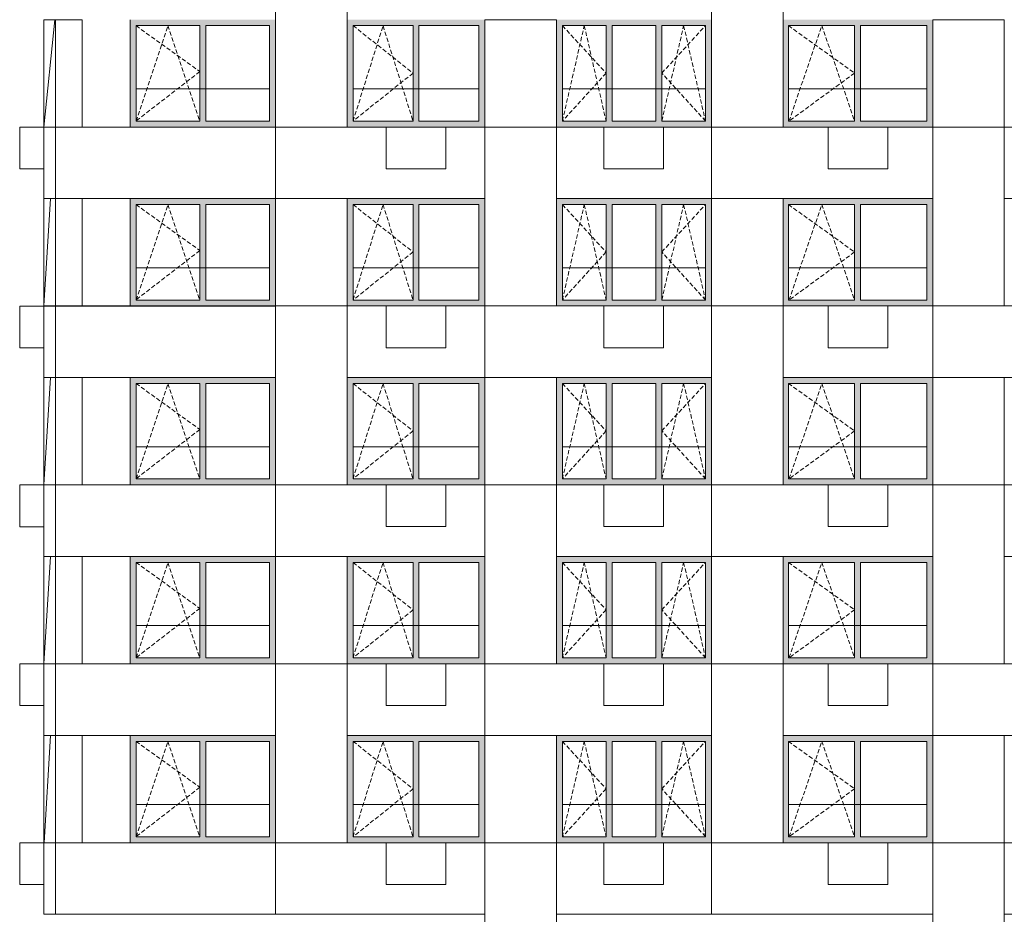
# Model space of a CAD drawing. Header units: millimetres. Extents: x -2957 to 750800, y -5565 to 168688.
# Tile 15 of 22: x 24026 to 40536, y 37860 to 52860. Entities that reach past the tile are written whole.
import ezdxf

# ---------------------------------------------------------------- set-up
doc = ezdxf.new("R2010")
doc.units = ezdxf.units.MM
doc.header["$MEASUREMENT"] = 0
doc.header["$XCLIPFRAME"] = 0
doc.linetypes.add('OO_EOIAAY', pattern=[105.833361, 70.555568, -35.277793])
doc.layers.add('0_Ном._пера__1', color=7, linetype='Continuous', lineweight=0)
doc.layers.add('0_Ном._пера__120', color=7, linetype='Continuous', lineweight=0)
doc.layers.add('0_Ном._пера__161', color=7, linetype='Continuous', lineweight=13, true_color=0x6a6a6a)
picture_1 = doc.add_image_def('image2.png', size_in_pixel=(725, 814))
picture_2 = doc.add_image_def('image1.png', size_in_pixel=(882, 833))
picture_3 = doc.add_image_def('image4.png', size_in_pixel=(734, 827))
picture_4 = doc.add_image_def('image5.png', size_in_pixel=(729, 823))

msp = doc.modelspace()

# ---------------------------------------------------------------- hatches: boundary and pattern name
at = {"layer": '0_Ном._пера__161', "linetype": 'Continuous', "lineweight": 0, "true_color": 0x696969}
for points in [[(25876.222, 52760), (25976.2, 52760), (27046.2, 52760), (27146.2, 52760), (28216.2, 52760), (28315.988, 52760), (28315.988, 52860), (25876.222, 52860)], [(29515.99, 52760), (29615.99, 52760), (30620.987, 52760), (30720.987, 52760), (31725.985, 52760), (31825.984, 52760), (31825.984, 52860), (29515.99, 52860)], [(33125.985, 52760), (33859.325, 52760), (33959.325, 52760), (34692.666, 52760), (34792.666, 52760), (35526.007, 52760), (35626.007, 52760), (35626.007, 52860), (33025.985, 52860), (33025.985, 52760)], [(36826.005, 52860), (36826.005, 52759.999), (36916.084, 52759.999), (38026.253, 52759.999), (38126.253, 52759.999), (39236.422, 52759.999), (39336.155, 52759.999), (39336.155, 52860)], [(25876.222, 52760), (25876.222, 51160), (25976.2, 51160), (25976.2, 52760)], [(27146.2, 52760), (27046.2, 52760), (27046.2, 51160), (27146.2, 51160)], [(28216.2, 52760), (28216.2, 51159.999), (28315.988, 51159.999), (28315.988, 52760)], [(29615.99, 52760), (29515.99, 52760), (29515.99, 51160), (29615.99, 51160)], [(30720.987, 52760), (30620.987, 52760), (30620.987, 51160), (30720.987, 51160)], [(31825.984, 52760), (31725.985, 52760), (31725.985, 51160), (31825.983, 51160)], [(33125.985, 52760), (33025.985, 52760), (33025.985, 51160), (33125.985, 51160)], [(33959.325, 52760), (33859.325, 52760), (33859.325, 51160), (33959.325, 51160)], [(34792.666, 52760), (34692.666, 52760), (34692.666, 51160), (34792.666, 51160)], [(35526.007, 52760), (35526.007, 51160), (35626.007, 51160), (35626.007, 52760)], [(36826.005, 52760), (36826.005, 51160), (36916.084, 51160), (36916.084, 52760)], [(38126.253, 52760), (38026.253, 52760), (38026.253, 51160), (38126.253, 51160)], [(39236.422, 52759.999), (39236.422, 51160), (39336.155, 51160), (39336.155, 52759.999)], [(25876.222, 51159.999), (25876.222, 51060), (28315.988, 51060), (28315.988, 51159.999), (28216.2, 51159.999), (27146.2, 51159.999), (27046.2, 51159.999), (25976.2, 51159.999)], [(29515.99, 51159.999), (29515.99, 51060), (31825.983, 51060), (31825.983, 51159.999), (31725.985, 51159.999), (30720.987, 51159.999), (30620.987, 51159.999), (29615.99, 51159.999)], [(33025.985, 51160), (33025.985, 51060), (35626.007, 51060), (35626.007, 51160), (35526.007, 51160), (34792.666, 51160), (34692.666, 51160), (33959.325, 51160), (33859.325, 51160), (33125.985, 51160)], [(36916.084, 51159.999), (36826.005, 51159.999), (36826.005, 51060), (39336.155, 51060), (39336.155, 51159.999), (39236.422, 51159.999), (38126.253, 51159.999), (38026.253, 51159.999)], [(25876.222, 49759.999), (25976.2, 49759.999), (27046.2, 49759.999), (27146.2, 49759.999), (28216.2, 49759.999), (28315.988, 49759.999), (28315.988, 49860), (25876.222, 49859.999)], [(25876.222, 49760), (25876.222, 48159.999), (25976.2, 48159.999), (25976.2, 49760)], [(27146.2, 49760), (27046.2, 49760), (27046.2, 48159.999), (27146.2, 48159.999)], [(28216.2, 49760), (28216.2, 48159.999), (28315.988, 48159.999), (28315.988, 49760)], [(29515.99, 49760), (29615.99, 49760), (30620.987, 49760), (30720.987, 49760), (31725.985, 49760), (31825.984, 49760), (31825.984, 49859.999), (29515.99, 49859.999)], [(29615.99, 49760), (29515.99, 49760), (29515.99, 48159.999), (29615.99, 48159.999)], [(30720.987, 49760), (30620.987, 49760), (30620.987, 48159.999), (30720.987, 48159.999)], [(31825.984, 49760), (31725.985, 49760), (31725.985, 48159.999), (31825.983, 48159.999)], [(33125.985, 49760), (33859.325, 49760), (33959.325, 49760), (34692.666, 49760), (34792.666, 49760), (35526.007, 49760), (35626.007, 49760), (35626.007, 49860), (33025.985, 49860), (33025.985, 49760)], [(33125.985, 49760), (33025.985, 49760), (33025.985, 48159.999), (33125.985, 48159.999)], [(33959.325, 49760), (33859.325, 49760), (33859.325, 48159.999), (33959.325, 48159.999)], [(34792.666, 49760), (34692.666, 49760), (34692.666, 48159.999), (34792.666, 48159.999)], [(35526.007, 49760), (35526.007, 48159.999), (35626.007, 48159.999), (35626.007, 49760)], [(36826.005, 49860), (36826.005, 49759.999), (36916.084, 49759.999), (38026.253, 49759.999), (38126.253, 49759.999), (39236.422, 49759.999), (39336.155, 49759.999), (39336.155, 49860)], [(36826.005, 49760), (36826.005, 48159.999), (36916.084, 48159.999), (36916.084, 49760)], [(38126.253, 49760), (38026.253, 49760), (38026.253, 48159.999), (38126.253, 48159.999)], [(39236.422, 49759.999), (39236.422, 48160), (39336.155, 48160), (39336.155, 49759.999)], [(25876.222, 48159.999), (25876.222, 48060), (28315.988, 48060), (28315.988, 48159.999), (28216.2, 48159.999), (27146.2, 48159.999), (27046.2, 48159.999), (25976.2, 48159.999)], [(29515.99, 48159.999), (29515.99, 48060), (31825.983, 48060), (31825.983, 48159.999), (31725.985, 48159.999), (30720.987, 48159.999), (30620.987, 48159.999), (29615.99, 48159.999)], [(33025.985, 48159.999), (33025.985, 48060), (35626.007, 48060), (35626.007, 48159.999), (35526.007, 48159.999), (34792.666, 48159.999), (34692.666, 48159.999), (33959.325, 48159.999), (33859.325, 48159.999), (33125.985, 48159.999)], [(36916.084, 48159.999), (36826.005, 48159.999), (36826.005, 48060), (39336.155, 48060), (39336.155, 48159.999), (39236.422, 48159.999), (38126.253, 48159.999), (38026.253, 48159.999)], [(25876.222, 46759.999), (25976.2, 46759.999), (27046.2, 46759.999), (27146.2, 46759.999), (28216.2, 46759.999), (28315.988, 46759.999), (28315.988, 46859.999), (25876.222, 46859.999)], [(25876.222, 46759.999), (25876.222, 45159.999), (25976.2, 45159.999), (25976.2, 46759.999)], [(27146.2, 46759.999), (27046.2, 46759.999), (27046.2, 45159.999), (27146.2, 45159.999)], [(28216.2, 46759.999), (28216.2, 45159.999), (28315.988, 45159.999), (28315.988, 46759.999)], [(29515.99, 46759.999), (29615.99, 46759.999), (30620.987, 46759.999), (30720.987, 46759.999), (31725.985, 46759.999), (31825.984, 46759.999), (31825.984, 46859.999), (29515.99, 46859.999)], [(29615.99, 46759.999), (29515.99, 46759.999), (29515.99, 45159.999), (29615.99, 45159.999)], [(30720.987, 46759.999), (30620.987, 46759.999), (30620.987, 45159.999), (30720.987, 45159.999)], [(31825.984, 46759.999), (31725.985, 46759.999), (31725.985, 45159.999), (31825.983, 45159.999)], [(33125.985, 46759.999), (33859.325, 46759.999), (33959.325, 46759.999), (34692.666, 46759.999), (34792.666, 46759.999), (35526.007, 46759.999), (35626.007, 46759.999), (35626.007, 46859.999), (33025.985, 46859.999), (33025.985, 46759.999)], [(33125.985, 46759.999), (33025.985, 46759.999), (33025.985, 45159.999), (33125.985, 45159.999)], [(33959.325, 46759.999), (33859.325, 46759.999), (33859.325, 45159.999), (33959.325, 45159.999)], [(34792.666, 46759.999), (34692.666, 46759.999), (34692.666, 45159.999), (34792.666, 45159.999)], [(35526.007, 46759.999), (35526.007, 45159.999), (35626.007, 45159.999), (35626.007, 46759.999)], [(36826.005, 46860), (36826.005, 46759.999), (36916.084, 46759.999), (38026.253, 46759.999), (38126.253, 46759.999), (39236.422, 46759.999), (39336.155, 46759.999), (39336.155, 46860)], [(36826.005, 46759.999), (36826.005, 45159.999), (36916.084, 45159.999), (36916.084, 46759.999)], [(38126.253, 46759.999), (38026.253, 46759.999), (38026.253, 45159.999), (38126.253, 45159.999)], [(39236.422, 46759.999), (39236.422, 45160), (39336.155, 45160), (39336.155, 46759.999)], [(25876.222, 45159.999), (25876.222, 45059.999), (28315.988, 45059.999), (28315.988, 45159.999), (28216.2, 45159.999), (27146.2, 45159.999), (27046.2, 45159.999), (25976.2, 45159.999)], [(29515.99, 45159.999), (29515.99, 45060), (31825.983, 45060), (31825.983, 45159.999), (31725.985, 45159.999), (30720.987, 45159.999), (30620.987, 45159.999), (29615.99, 45159.999)], [(33025.985, 45159.999), (33025.985, 45059.999), (35626.007, 45059.999), (35626.007, 45159.999), (35526.007, 45159.999), (34792.666, 45159.999), (34692.666, 45159.999), (33959.325, 45159.999), (33859.325, 45159.999), (33125.985, 45159.999)], [(36916.084, 45159.999), (36826.005, 45159.999), (36826.005, 45060), (39336.155, 45059.999), (39336.155, 45159.999), (39236.422, 45159.999), (38126.253, 45159.999), (38026.253, 45159.999)], [(25876.222, 43759.999), (25976.2, 43759.999), (27046.2, 43759.999), (27146.2, 43759.999), (28216.2, 43759.999), (28315.988, 43759.999), (28315.988, 43859.999), (25876.222, 43859.999)], [(25876.222, 43759.999), (25876.222, 42159.999), (25976.2, 42159.999), (25976.2, 43759.999)], [(27146.2, 43759.999), (27046.2, 43759.999), (27046.2, 42159.999), (27146.2, 42159.999)], [(28216.2, 43759.999), (28216.2, 42159.999), (28315.988, 42159.999), (28315.988, 43759.999)], [(29515.99, 43759.999), (29615.99, 43759.999), (30620.987, 43759.999), (30720.987, 43759.999), (31725.985, 43759.999), (31825.984, 43759.999), (31825.984, 43859.999), (29515.99, 43859.999)], [(29615.99, 43759.999), (29515.99, 43759.999), (29515.99, 42159.999), (29615.99, 42159.999)], [(30720.987, 43759.999), (30620.987, 43759.999), (30620.987, 42159.999), (30720.987, 42159.999)], [(31825.984, 43759.999), (31725.985, 43759.999), (31725.985, 42159.999), (31825.983, 42159.999)], [(33125.985, 43759.999), (33859.325, 43759.999), (33959.325, 43759.999), (34692.666, 43759.999), (34792.666, 43759.999), (35526.007, 43759.999), (35626.007, 43759.999), (35626.007, 43859.999), (33025.985, 43859.999), (33025.985, 43759.999)], [(33125.985, 43759.999), (33025.985, 43759.999), (33025.985, 42159.999), (33125.985, 42159.999)], [(33959.325, 43759.999), (33859.325, 43759.999), (33859.325, 42159.999), (33959.325, 42159.999)], [(34792.666, 43759.999), (34692.666, 43759.999), (34692.666, 42159.999), (34792.666, 42159.999)], [(35526.007, 43759.999), (35526.007, 42159.999), (35626.007, 42159.999), (35626.007, 43759.999)], [(36826.005, 43860), (36826.005, 43759.999), (36916.084, 43759.999), (38026.253, 43759.999), (38126.253, 43759.999), (39236.422, 43759.999), (39336.155, 43759.999), (39336.155, 43859.999)], [(36826.005, 43759.999), (36826.005, 42159.999), (36916.084, 42159.999), (36916.084, 43759.999)], [(38126.253, 43759.999), (38026.253, 43759.999), (38026.253, 42159.999), (38126.253, 42159.999)], [(39236.422, 43759.999), (39236.422, 42159.999), (39336.155, 42159.999), (39336.155, 43759.999)], [(25876.222, 42159.999), (25876.222, 42059.999), (28315.988, 42059.999), (28315.988, 42159.999), (28216.2, 42159.999), (27146.2, 42159.999), (27046.2, 42159.999), (25976.2, 42159.999)], [(29515.99, 42159.999), (29515.99, 42059.999), (31825.983, 42059.999), (31825.983, 42159.999), (31725.985, 42159.999), (30720.987, 42159.999), (30620.987, 42159.999), (29615.99, 42159.999)], [(33025.985, 42159.999), (33025.985, 42059.999), (35626.007, 42059.999), (35626.007, 42159.999), (35526.007, 42159.999), (34792.666, 42159.999), (34692.666, 42159.999), (33959.325, 42159.999), (33859.325, 42159.999), (33125.985, 42159.999)], [(36916.084, 42159.999), (36826.005, 42159.999), (36826.005, 42060), (39336.155, 42059.999), (39336.155, 42159.999), (39236.422, 42159.999), (38126.253, 42159.999), (38026.253, 42159.999)], [(25876.222, 40759.999), (25976.2, 40759.999), (27046.2, 40759.999), (27146.2, 40759.999), (28216.2, 40759.999), (28315.988, 40759.999), (28315.988, 40859.999), (25876.222, 40859.999)], [(29515.99, 40759.999), (29615.99, 40759.999), (30620.987, 40759.999), (30720.987, 40759.999), (31725.985, 40759.999), (31825.984, 40759.999), (31825.984, 40859.999), (29515.99, 40859.999)], [(33125.985, 40759.999), (33859.325, 40759.999), (33959.325, 40759.999), (34692.666, 40759.999), (34792.666, 40759.999), (35526.007, 40759.999), (35626.007, 40759.999), (35626.007, 40859.999), (33025.985, 40859.999), (33025.985, 40759.999)], [(36826.005, 40860), (36826.005, 40759.999), (36916.084, 40759.999), (38026.253, 40759.999), (38126.253, 40759.999), (39236.422, 40759.999), (39336.155, 40759.999), (39336.155, 40859.999)], [(25876.222, 40759.999), (25876.222, 39159.999), (25976.2, 39159.999), (25976.2, 40759.999)], [(27146.2, 40759.999), (27046.2, 40759.999), (27046.2, 39159.999), (27146.2, 39159.999)], [(28216.2, 40759.999), (28216.2, 39159.999), (28315.988, 39159.999), (28315.988, 40759.999)], [(29615.99, 40759.999), (29515.99, 40759.999), (29515.99, 39159.999), (29615.99, 39159.999)], [(30720.987, 40759.999), (30620.987, 40759.999), (30620.987, 39159.999), (30720.987, 39159.999)], [(31825.984, 40759.999), (31725.985, 40759.999), (31725.985, 39159.999), (31825.983, 39159.999)], [(33125.985, 40759.999), (33025.985, 40759.999), (33025.985, 39159.999), (33125.985, 39159.999)], [(33959.325, 40759.999), (33859.325, 40759.999), (33859.325, 39159.999), (33959.325, 39159.999)], [(34792.666, 40759.999), (34692.666, 40759.999), (34692.666, 39159.999), (34792.666, 39159.999)], [(35526.007, 40759.999), (35526.007, 39159.999), (35626.007, 39159.999), (35626.007, 40759.999)], [(36826.005, 40759.999), (36826.005, 39159.999), (36916.084, 39159.999), (36916.084, 40759.999)], [(38126.253, 40759.999), (38026.253, 40759.999), (38026.253, 39159.999), (38126.253, 39159.999)], [(39236.422, 40759.999), (39236.422, 39159.999), (39336.155, 39159.999), (39336.155, 40759.999)], [(25876.222, 39159.999), (25876.222, 39059.999), (28315.988, 39059.999), (28315.988, 39159.999), (28216.2, 39159.999), (27146.2, 39159.999), (27046.2, 39159.999), (25976.2, 39159.999)], [(29515.99, 39159.999), (29515.99, 39059.999), (31825.983, 39059.999), (31825.983, 39159.999), (31725.985, 39159.999), (30720.987, 39159.999), (30620.987, 39159.999), (29615.99, 39159.999)], [(33025.985, 39159.999), (33025.985, 39059.999), (35626.007, 39059.999), (35626.007, 39159.999), (35526.007, 39159.999), (34792.666, 39159.999), (34692.666, 39159.999), (33959.325, 39159.999), (33859.325, 39159.999), (33125.985, 39159.999)], [(36916.084, 39159.999), (36826.005, 39159.999), (36826.005, 39060), (39336.155, 39059.999), (39336.155, 39159.999), (39236.422, 39159.999), (38126.253, 39159.999), (38026.253, 39159.999)]]:
    msp.add_hatch(color=251, dxfattribs=at).paths.add_polyline_path(points)

# ---------------------------------------------------------------- linework, layer by layer
at = {"layer": '0_Ном._пера__1', "color": 7, "linetype": 'Continuous', "lineweight": 0}
for p, q in [((24613.447, 52860), (24431.987, 51060)), ((25875.988, 52860), (25875.988, 51060)), ((25976.2, 51700), (28215.752, 51700)), ((29615.99, 51700), (31725.985, 51700)), ((33125.985, 51700), (35526.007, 51700)), ((36925.59, 51700), (39236.103, 51700)), ((24025.875, 50359.275), (24025.875, 51059.275)), ((24025.875, 51059.275), (24432.564, 51059.275)), ((30170.763, 51060), (31170.763, 51060)), ((30170.763, 50360), (30170.763, 51060)), ((31170.763, 50360), (31170.763, 51060)), ((33820.781, 51060), (34820.781, 51060)), ((33820.781, 50360), (33820.781, 51060)), ((34820.781, 50360), (34820.781, 51060)), ((37580.867, 51060), (38580.867, 51060)), ((37580.867, 50360), (37580.867, 51060)), ((38580.867, 50360), (38580.867, 51060)), ((24025.875, 50359.275), (24432.564, 50359.275)), ((30170.763, 50360), (31170.763, 50360)), ((33820.781, 50360), (34820.781, 50360)), ((37580.867, 50360), (38580.867, 50360)), ((24540.863, 49860), (24431.987, 48060)), ((25875.988, 49860), (25875.988, 48060)), ((25976.2, 48700), (28215.752, 48700)), ((29615.99, 48700), (31725.985, 48700)), ((33125.985, 48700), (35526.007, 48700)), ((36925.59, 48700), (39236.103, 48700)), ((24025.875, 47359.275), (24025.875, 48059.275)), ((24025.875, 48059.275), (24432.564, 48059.275)), ((30170.763, 48060), (31170.763, 48060)), ((30170.763, 47360), (30170.763, 48060)), ((31170.763, 47360), (31170.763, 48060)), ((33820.781, 48060), (34820.781, 48060)), ((33820.781, 47360), (33820.781, 48060)), ((34820.781, 47360), (34820.781, 48060)), ((37580.867, 48060), (38580.867, 48060)), ((37580.867, 47360), (37580.867, 48060)), ((38580.867, 47360), (38580.867, 48060)), ((24025.875, 47359.275), (24432.564, 47359.275)), ((30170.763, 47360), (31170.763, 47360)), ((33820.781, 47360), (34820.781, 47360)), ((37580.867, 47360), (38580.867, 47360)), ((24540.863, 46860), (24431.987, 45060)), ((25875.988, 46859.999), (25875.988, 45059.999)), ((25976.2, 45700), (28215.752, 45700)), ((29615.99, 45700), (31725.985, 45700)), ((33125.985, 45700), (35526.007, 45700)), ((36925.59, 45700), (39236.103, 45700)), ((24025.875, 44359.275), (24025.875, 45059.275)), ((24025.875, 45059.275), (24432.564, 45059.275)), ((30170.763, 45060), (31170.763, 45060)), ((30170.763, 44360), (30170.763, 45060)), ((31170.763, 44360), (31170.763, 45060)), ((33820.781, 45060), (34820.781, 45060)), ((33820.781, 44360), (33820.781, 45060)), ((34820.781, 44360), (34820.781, 45060)), ((37580.867, 45060), (38580.867, 45060)), ((37580.867, 44360), (37580.867, 45060)), ((38580.867, 44360), (38580.867, 45060)), ((24025.875, 44359.275), (24432.564, 44359.275)), ((30170.763, 44360), (31170.763, 44360)), ((33820.781, 44360), (34820.781, 44360)), ((37580.867, 44360), (38580.867, 44360)), ((24540.863, 43860), (24431.987, 42060)), ((25875.988, 43859.999), (25875.988, 42059.999)), ((25976.2, 42700), (28215.752, 42700)), ((29615.99, 42700), (31725.985, 42700)), ((33125.985, 42700), (35526.007, 42700)), ((36925.59, 42700), (39236.103, 42700)), ((24025.875, 41359.275), (24025.875, 42059.275)), ((24025.875, 42059.275), (24432.564, 42059.275)), ((30170.763, 42060), (31170.763, 42060)), ((30170.763, 41360), (30170.763, 42060)), ((31170.763, 41360), (31170.763, 42060)), ((33820.781, 42060), (34820.781, 42060)), ((33820.781, 41360), (33820.781, 42060)), ((34820.781, 41360), (34820.781, 42060)), ((37580.867, 42060), (38580.867, 42060)), ((37580.867, 41360), (37580.867, 42060)), ((38580.867, 41360), (38580.867, 42060)), ((24025.875, 41359.275), (24432.564, 41359.275)), ((30170.763, 41360), (31170.763, 41360)), ((33820.781, 41360), (34820.781, 41360)), ((37580.867, 41360), (38580.867, 41360)), ((24542.902, 40860), (24434.026, 39060)), ((25875.988, 40859.999), (25875.988, 39059.999)), ((25976.2, 39700), (28215.752, 39700)), ((29615.99, 39700), (31725.985, 39700)), ((33125.985, 39700), (35526.007, 39700)), ((36925.59, 39700), (39236.103, 39700)), ((24025.875, 38359.275), (24025.875, 39059.275)), ((24025.875, 39059.275), (24432.564, 39059.275)), ((30170.763, 39060), (31170.763, 39060)), ((30170.763, 38360), (30170.763, 39060)), ((31170.763, 38360), (31170.763, 39060)), ((33820.781, 39060), (34820.781, 39060)), ((33820.781, 38360), (33820.781, 39060)), ((34820.781, 38360), (34820.781, 39060)), ((37580.867, 39060), (38580.867, 39060)), ((37580.867, 38360), (37580.867, 39060)), ((38580.867, 38360), (38580.867, 39060)), ((24025.875, 38359.275), (24432.564, 38359.275)), ((30170.763, 38360), (31170.763, 38360)), ((33820.781, 38360), (34820.781, 38360)), ((37580.867, 38360), (38580.867, 38360))]:
    msp.add_line(p, q, dxfattribs=at)
for points in [[(29515.754, 51060), (28315.812, 51060), (28315.812, 54060), (29515.754, 54060)], [(36825.865, 51060), (35625.923, 51060), (35625.923, 54060), (36825.865, 54060)], [(24625.583, 52860), (25075.853, 52860), (25075.853, 51060), (24625.583, 51060)], [(40535.921, 51060), (39335.979, 51060), (39335.979, 52860), (40535.921, 52860)], [(24432.564, 51059.275), (24625.583, 51059.275), (24625.583, 49859.999), (24432.564, 49859.999)], [(24625.583, 51060), (28315.752, 51060), (28315.752, 49859.999), (24625.583, 49859.999)], [(28315.752, 51060), (31825.539, 51060), (31825.539, 49859.999), (28315.752, 49859.999)], [(33025.626, 48060), (31825.684, 48060), (31825.684, 51060), (33025.626, 51060)], [(33025.626, 51060), (35625.749, 51060), (35625.749, 49860), (33025.626, 49860)], [(35625.749, 51060), (39336.147, 51060), (39336.147, 49860), (35625.749, 49860)], [(40535.921, 48060), (39335.979, 48060), (39335.979, 51060), (40535.921, 51060)], [(40535.921, 51060), (43686.177, 51060), (43686.177, 49860), (40535.921, 49860)], [(24625.583, 49860), (25075.853, 49860), (25075.853, 48060), (24625.583, 48060)], [(29515.754, 48060), (28315.812, 48060), (28315.812, 49860), (29515.754, 49860)], [(36825.921, 48060), (35625.979, 48060), (35625.979, 49860), (36825.921, 49860)], [(24432.564, 48059.275), (24625.583, 48059.275), (24625.583, 46859.999), (24432.564, 46859.999)], [(24625.583, 48060), (28315.752, 48060), (28315.752, 46859.999), (24625.583, 46859.999)], [(29515.754, 45060), (28315.812, 45060), (28315.812, 48060), (29515.754, 48060)], [(29515.754, 48060), (31825.808, 48060), (31825.808, 46860), (29515.754, 46860)], [(31825.808, 48060), (35625.749, 48060), (35625.749, 46860), (31825.808, 46860)], [(36825.771, 48060), (39336.103, 48060), (39336.103, 46860), (36825.771, 46860)], [(39336.103, 48060), (42486.207, 48060), (42486.207, 46860), (39336.103, 46860)], [(24625.583, 46860), (25075.853, 46860), (25075.853, 45060), (24625.583, 45060)], [(33025.538, 45060), (31825.596, 45060), (31825.596, 46860), (33025.538, 46860)], [(40535.705, 45060), (39335.762, 45060), (39335.762, 46860), (40535.705, 46860)], [(24432.564, 45059.275), (24625.583, 45059.275), (24625.583, 43859.999), (24432.564, 43859.999)], [(24625.583, 45059.999), (28315.752, 45059.999), (28315.752, 43859.999), (24625.583, 43859.999)], [(28315.752, 45060), (31825.539, 45060), (31825.539, 43859.999), (28315.752, 43859.999)], [(33025.538, 42060), (31825.596, 42060), (31825.596, 45060), (33025.538, 45060)], [(33025.626, 45060), (35625.749, 45060), (35625.749, 43860), (33025.626, 43860)], [(35625.749, 45060), (39336.103, 45060), (39336.103, 43860), (35625.749, 43860)], [(40535.705, 42060), (39335.762, 42060), (39335.762, 45060), (40535.705, 45060)], [(40535.983, 45060), (43686.177, 45060), (43686.177, 43860), (40535.983, 43860)], [(24625.583, 43860), (25075.853, 43860), (25075.853, 42060), (24625.583, 42060)], [(29515.965, 42060), (28316.023, 42060), (28316.023, 43860), (29515.965, 43860)], [(36825.649, 42060), (35625.707, 42060), (35625.707, 43860), (36825.649, 43860)], [(24432.564, 42059.275), (24625.583, 42059.275), (24625.583, 40859.999), (24432.564, 40859.999)], [(24625.583, 42060), (28315.752, 42060), (28315.752, 40859.999), (24625.583, 40859.999)], [(29515.965, 39060), (28316.023, 39060), (28316.023, 42060), (29515.965, 42060)], [(29515.754, 42060), (31825.808, 42060), (31825.808, 40860), (29515.754, 40860)], [(31825.808, 42060), (35625.749, 42060), (35625.749, 40860), (31825.808, 40860)], [(36825.649, 39060), (35625.707, 39060), (35625.707, 42060), (36825.649, 42060)], [(36825.771, 42060), (39336.103, 42060), (39336.103, 40860), (36825.771, 40860)], [(39336.103, 42060), (42486.207, 42060), (42486.207, 40860), (39336.103, 40860)], [(24625.583, 40860), (25075.853, 40860), (25075.853, 39060), (24625.583, 39060)], [(33025.534, 39060), (31825.592, 39060), (31825.592, 40860), (33025.534, 40860)], [(40535.924, 39060), (39335.982, 39060), (39335.982, 40860), (40535.924, 40860)], [(24432.564, 39059.275), (24625.583, 39059.275), (24625.583, 37860), (24432.564, 37860)], [(24625.583, 39059.275), (28315.91, 39059.275), (28315.91, 37860), (24625.583, 37860)], [(28315.752, 39060), (31825.539, 39060), (31825.539, 37859.999), (28315.752, 37859.999)], [(33025.534, 36060), (31825.592, 36060), (31825.592, 39060), (33025.534, 39060)], [(33025.626, 39060), (35625.749, 39060), (35625.749, 37860), (33025.626, 37860)], [(35625.749, 39060), (39336.103, 39060), (39336.103, 37859.999), (35625.749, 37859.999)], [(40535.924, 36060), (39335.982, 36060), (39335.982, 39060), (40535.924, 39060)], [(40535.76, 39060), (43685.935, 39060), (43685.935, 37859.999), (40535.76, 37859.999)]]:
    msp.add_lwpolyline(points, close=True, dxfattribs=at)
at = {"layer": '0_Ном._пера__120', "color": 7, "linetype": 'Continuous', "lineweight": 0}
for p, q in [((25976.2, 52760), (25976.2, 51160)), ((27046.2, 52760), (25976.2, 52760)), ((27046.2, 51160), (27046.2, 52760)), ((27146.2, 52760), (27146.2, 51160)), ((28216.2, 52760), (27146.2, 52760)), ((28216.2, 51160), (28216.2, 52760)), ((29615.99, 52760), (29615.99, 51160)), ((30620.987, 52760), (29615.99, 52760)), ((30620.987, 51160), (30620.987, 52760)), ((30720.987, 52760), (30720.987, 51160)), ((31725.985, 52760), (30720.987, 52760)), ((31725.985, 51160), (31725.985, 52760)), ((33125.985, 52760), (33125.985, 51160)), ((33859.325, 52760), (33125.985, 52760)), ((33859.325, 51160), (33859.325, 52760)), ((33959.325, 52760), (33959.325, 51160)), ((34692.666, 52760), (33959.325, 52760)), ((34692.666, 51160), (34692.666, 52760)), ((34792.666, 52760), (34792.666, 51160)), ((35526.007, 52760), (34792.666, 52760)), ((35526.007, 51160), (35526.007, 52760)), ((36916.084, 52760), (36916.084, 51160)), ((38026.253, 52760), (36916.084, 52760)), ((38026.253, 51160), (38026.253, 52760)), ((38126.253, 52760), (38126.253, 51160)), ((39236.422, 52760), (38126.253, 52760)), ((39236.422, 51160), (39236.422, 52760)), ((25976.2, 51160), (27046.2, 51160)), ((27146.2, 51160), (28216.2, 51160)), ((29615.99, 51160), (30620.987, 51160)), ((30720.987, 51160), (31725.985, 51160)), ((33125.985, 51160), (33859.325, 51160)), ((33959.325, 51160), (34692.666, 51160)), ((34792.666, 51160), (35526.007, 51160)), ((36916.084, 51160), (38026.253, 51160)), ((38126.253, 51160), (39236.422, 51160)), ((25976.2, 49760), (25976.2, 48159.999)), ((27046.2, 49760), (25976.2, 49760)), ((27046.2, 48159.999), (27046.2, 49760)), ((27146.2, 49760), (27146.2, 48159.999)), ((28216.2, 49760), (27146.2, 49760)), ((28216.2, 48159.999), (28216.2, 49760)), ((29615.99, 49760), (29615.99, 48159.999)), ((30620.987, 49760), (29615.99, 49760)), ((30620.987, 48159.999), (30620.987, 49760)), ((30720.987, 49760), (30720.987, 48159.999)), ((31725.985, 49760), (30720.987, 49760)), ((31725.985, 48159.999), (31725.985, 49760)), ((33125.985, 49760), (33125.985, 48159.999)), ((33859.325, 49760), (33125.985, 49760)), ((33859.325, 48159.999), (33859.325, 49760)), ((33959.325, 49760), (33959.325, 48159.999)), ((34692.666, 49760), (33959.325, 49760)), ((34692.666, 48159.999), (34692.666, 49760)), ((34792.666, 49760), (34792.666, 48159.999)), ((35526.007, 49760), (34792.666, 49760)), ((35526.007, 48159.999), (35526.007, 49760)), ((36916.084, 49760), (36916.084, 48159.999)), ((38026.253, 49760), (36916.084, 49760)), ((38026.253, 48159.999), (38026.253, 49760)), ((38126.253, 49760), (38126.253, 48159.999)), ((39236.422, 49760), (38126.253, 49760)), ((39236.422, 48159.999), (39236.422, 49760)), ((25976.2, 48159.999), (27046.2, 48159.999)), ((27146.2, 48159.999), (28216.2, 48159.999)), ((29615.99, 48159.999), (30620.987, 48159.999)), ((30720.987, 48159.999), (31725.985, 48159.999)), ((33125.985, 48159.999), (33859.325, 48159.999)), ((33959.325, 48159.999), (34692.666, 48159.999)), ((34792.666, 48159.999), (35526.007, 48159.999)), ((36916.084, 48159.999), (38026.253, 48159.999)), ((38126.253, 48159.999), (39236.422, 48159.999)), ((25976.2, 46759.999), (25976.2, 45159.999)), ((27046.2, 46759.999), (25976.2, 46759.999)), ((27046.2, 45159.999), (27046.2, 46759.999)), ((27146.2, 46759.999), (27146.2, 45159.999)), ((28216.2, 46759.999), (27146.2, 46759.999)), ((28216.2, 45159.999), (28216.2, 46759.999)), ((29615.99, 46759.999), (29615.99, 45159.999)), ((30620.987, 46759.999), (29615.99, 46759.999)), ((30620.987, 45159.999), (30620.987, 46759.999)), ((30720.987, 46759.999), (30720.987, 45159.999)), ((31725.985, 46759.999), (30720.987, 46759.999)), ((31725.985, 45159.999), (31725.985, 46759.999)), ((33125.985, 46759.999), (33125.985, 45159.999)), ((33859.325, 46759.999), (33125.985, 46759.999)), ((33859.325, 45159.999), (33859.325, 46759.999)), ((33959.325, 46759.999), (33959.325, 45159.999)), ((34692.666, 46759.999), (33959.325, 46759.999)), ((34692.666, 45159.999), (34692.666, 46759.999)), ((34792.666, 46759.999), (34792.666, 45159.999)), ((35526.007, 46759.999), (34792.666, 46759.999)), ((35526.007, 45159.999), (35526.007, 46759.999)), ((36916.084, 46759.999), (36916.084, 45159.999)), ((38026.253, 46759.999), (36916.084, 46759.999)), ((38026.253, 45159.999), (38026.253, 46759.999)), ((38126.253, 46759.999), (38126.253, 45159.999)), ((39236.422, 46759.999), (38126.253, 46759.999)), ((39236.422, 45159.999), (39236.422, 46759.999)), ((25976.2, 45159.999), (27046.2, 45159.999)), ((27146.2, 45159.999), (28216.2, 45159.999)), ((29615.99, 45159.999), (30620.987, 45159.999)), ((30720.987, 45159.999), (31725.985, 45159.999)), ((33125.985, 45159.999), (33859.325, 45159.999)), ((33959.325, 45159.999), (34692.666, 45159.999)), ((34792.666, 45159.999), (35526.007, 45159.999)), ((36916.084, 45159.999), (38026.253, 45159.999)), ((38126.253, 45159.999), (39236.422, 45159.999)), ((25976.2, 43759.999), (25976.2, 42159.999)), ((27046.2, 43759.999), (25976.2, 43759.999)), ((27046.2, 42159.999), (27046.2, 43759.999)), ((27146.2, 43759.999), (27146.2, 42159.999)), ((28216.2, 43759.999), (27146.2, 43759.999)), ((28216.2, 42159.999), (28216.2, 43759.999)), ((29615.99, 43759.999), (29615.99, 42159.999)), ((30620.987, 43759.999), (29615.99, 43759.999)), ((30620.987, 42159.999), (30620.987, 43759.999)), ((30720.987, 43759.999), (30720.987, 42159.999)), ((31725.985, 43759.999), (30720.987, 43759.999)), ((31725.985, 42159.999), (31725.985, 43759.999)), ((33125.985, 43759.999), (33125.985, 42159.999)), ((33859.325, 43759.999), (33125.985, 43759.999)), ((33859.325, 42159.999), (33859.325, 43759.999)), ((33959.325, 43759.999), (33959.325, 42159.999)), ((34692.666, 43759.999), (33959.325, 43759.999)), ((34692.666, 42159.999), (34692.666, 43759.999)), ((34792.666, 43759.999), (34792.666, 42159.999)), ((35526.007, 43759.999), (34792.666, 43759.999)), ((35526.007, 42159.999), (35526.007, 43759.999)), ((36916.084, 43759.999), (36916.084, 42159.999)), ((38026.253, 43759.999), (36916.084, 43759.999)), ((38026.253, 42159.999), (38026.253, 43759.999)), ((38126.253, 43759.999), (38126.253, 42159.999)), ((39236.422, 43759.999), (38126.253, 43759.999)), ((39236.422, 42159.999), (39236.422, 43759.999)), ((25976.2, 42159.999), (27046.2, 42159.999)), ((27146.2, 42159.999), (28216.2, 42159.999)), ((29615.99, 42159.999), (30620.987, 42159.999)), ((30720.987, 42159.999), (31725.985, 42159.999)), ((33125.985, 42159.999), (33859.325, 42159.999)), ((33959.325, 42159.999), (34692.666, 42159.999)), ((34792.666, 42159.999), (35526.007, 42159.999)), ((36916.084, 42159.999), (38026.253, 42159.999)), ((38126.253, 42159.999), (39236.422, 42159.999)), ((25976.2, 40759.999), (25976.2, 39159.999)), ((27046.2, 40759.999), (25976.2, 40759.999)), ((27046.2, 39159.999), (27046.2, 40759.999)), ((27146.2, 40759.999), (27146.2, 39159.999)), ((28216.2, 40759.999), (27146.2, 40759.999)), ((28216.2, 39159.999), (28216.2, 40759.999)), ((29615.99, 40759.999), (29615.99, 39159.999)), ((30620.987, 40759.999), (29615.99, 40759.999)), ((30620.987, 39159.999), (30620.987, 40759.999)), ((30720.987, 40759.999), (30720.987, 39159.999)), ((31725.985, 40759.999), (30720.987, 40759.999)), ((31725.985, 39159.999), (31725.985, 40759.999)), ((33125.985, 40759.999), (33125.985, 39159.999)), ((33859.325, 40759.999), (33125.985, 40759.999)), ((33859.325, 39159.999), (33859.325, 40759.999)), ((33959.325, 40759.999), (33959.325, 39159.999)), ((34692.666, 40759.999), (33959.325, 40759.999)), ((34692.666, 39159.999), (34692.666, 40759.999)), ((34792.666, 40759.999), (34792.666, 39159.999)), ((35526.007, 40759.999), (34792.666, 40759.999)), ((35526.007, 39159.999), (35526.007, 40759.999)), ((36916.084, 40759.999), (36916.084, 39159.999)), ((38026.253, 40759.999), (36916.084, 40759.999)), ((38026.253, 39159.999), (38026.253, 40759.999)), ((38126.253, 40759.999), (38126.253, 39159.999)), ((39236.422, 40759.999), (38126.253, 40759.999)), ((39236.422, 39159.999), (39236.422, 40759.999)), ((25976.2, 39159.999), (27046.2, 39159.999)), ((27146.2, 39159.999), (28216.2, 39159.999)), ((29615.99, 39159.999), (30620.987, 39159.999)), ((30720.987, 39159.999), (31725.985, 39159.999)), ((33125.985, 39159.999), (33859.325, 39159.999)), ((33959.325, 39159.999), (34692.666, 39159.999)), ((34792.666, 39159.999), (35526.007, 39159.999)), ((36916.084, 39159.999), (38026.253, 39159.999)), ((38126.253, 39159.999), (39236.422, 39159.999))]:
    msp.add_line(p, q, dxfattribs=at)
at = {"layer": '0_Ном._пера__120', "color": 7, "linetype": 'OO_EOIAAY', "lineweight": 0}
for p, q in [((25976.2, 51160), (26511.2, 52760)), ((25976.2, 52760), (27046.2, 51989.805)), ((26511.2, 52760), (27046.2, 51160)), ((29615.99, 52760), (30620.987, 51965)), ((29615.99, 51160), (30118.489, 52760)), ((30118.489, 52760), (30620.987, 51160)), ((33125.985, 51160), (33492.655, 52760)), ((33125.985, 52760), (33859.325, 51965)), ((33492.655, 52760), (33859.325, 51160)), ((34792.666, 51160), (35159.336, 52760)), ((34792.666, 51965), (35526.007, 52760)), ((35159.336, 52760), (35526.007, 51160)), ((36916.084, 52760), (38026.253, 51965)), ((36925.59, 51160), (37475.922, 52759.999)), ((37475.922, 52759.999), (38026.253, 51160)), ((27046.2, 51989.805), (25976.2, 51160)), ((30620.987, 51965), (29615.99, 51160)), ((33859.325, 51965), (33125.985, 51160)), ((35526.007, 51160), (34792.666, 51965)), ((38026.253, 51965), (36925.59, 51160)), ((25976.2, 49760), (27046.2, 48989.805)), ((25976.2, 48159.999), (26511.2, 49759.999)), ((26511.2, 49759.999), (27046.2, 48159.999)), ((29615.99, 49760), (30620.987, 48965)), ((29615.99, 48160), (30118.489, 49760)), ((30118.489, 49760), (30620.987, 48160)), ((33125.985, 48160), (33492.655, 49760)), ((33125.985, 49760), (33859.325, 48965)), ((33492.655, 49760), (33859.325, 48160)), ((34792.666, 48160), (35159.336, 49760)), ((34792.666, 48965), (35526.007, 49760)), ((35159.336, 49760), (35526.007, 48160)), ((36916.084, 49760), (38026.253, 48965)), ((36925.59, 48160), (37475.922, 49759.999)), ((37475.922, 49759.999), (38026.253, 48159.999)), ((27046.2, 48989.805), (25976.2, 48159.999)), ((30620.987, 48965), (29615.99, 48160)), ((33859.325, 48965), (33125.985, 48160)), ((35526.007, 48160), (34792.666, 48965)), ((38026.253, 48965), (36925.59, 48160)), ((25976.2, 45159.999), (26511.2, 46759.999)), ((25976.2, 46759.999), (27046.2, 45989.805)), ((26511.2, 46759.999), (27046.2, 45159.999)), ((29615.99, 46760), (30620.987, 45965)), ((29615.99, 45160), (30118.489, 46760)), ((30118.489, 46760), (30620.987, 45160)), ((33125.985, 45160), (33492.655, 46760)), ((33125.985, 46760), (33859.325, 45965)), ((33492.655, 46760), (33859.325, 45160)), ((34792.666, 45160), (35159.336, 46760)), ((34792.666, 45965), (35526.007, 46760)), ((35159.336, 46760), (35526.007, 45160)), ((36916.084, 46759.999), (38026.253, 45965)), ((36925.59, 45160), (37475.922, 46759.999)), ((37475.922, 46759.999), (38026.253, 45159.999)), ((27046.2, 45989.805), (25976.2, 45159.999)), ((30620.987, 45965), (29615.99, 45160)), ((33859.325, 45965), (33125.985, 45160)), ((35526.007, 45160), (34792.666, 45965)), ((38026.253, 45965), (36925.59, 45160)), ((25976.2, 42159.999), (26511.2, 43759.999)), ((25976.2, 43759.999), (27046.2, 42989.804)), ((26511.2, 43759.999), (27046.2, 42159.999)), ((29615.99, 43760), (30620.987, 42965)), ((29615.99, 42160), (30118.489, 43760)), ((30118.489, 43760), (30620.987, 42160)), ((33125.985, 42160), (33492.655, 43760)), ((33125.985, 43760), (33859.325, 42965)), ((33492.655, 43760), (33859.325, 42160)), ((34792.666, 42160), (35159.336, 43760)), ((34792.666, 42965), (35526.007, 43760)), ((35159.336, 43760), (35526.007, 42160)), ((36916.084, 43759.999), (38026.253, 42965)), ((36925.59, 42160), (37475.922, 43759.999)), ((37475.922, 43759.999), (38026.253, 42159.999)), ((27046.2, 42989.804), (25976.2, 42159.999)), ((30620.987, 42965), (29615.99, 42160)), ((33859.325, 42965), (33125.985, 42160)), ((35526.007, 42160), (34792.666, 42965)), ((38026.253, 42965), (36925.59, 42160)), ((25976.2, 39159.999), (26511.2, 40759.999)), ((25976.2, 40759.999), (27046.2, 39989.804)), ((26511.2, 40759.999), (27046.2, 39159.999)), ((29615.99, 40760), (30620.987, 39965)), ((29615.99, 39160), (30118.489, 40760)), ((30118.489, 40760), (30620.987, 39160)), ((33125.985, 39160), (33492.655, 40760)), ((33125.985, 40760), (33859.325, 39965)), ((33492.655, 40760), (33859.325, 39160)), ((34792.666, 39160), (35159.336, 40760)), ((34792.666, 39965), (35526.007, 40760)), ((35159.336, 40760), (35526.007, 39160)), ((36916.084, 40759.999), (38026.253, 39965)), ((36925.59, 39160), (37475.922, 40759.999)), ((37475.922, 40759.999), (38026.253, 39159.999)), ((27046.2, 39989.804), (25976.2, 39159.999)), ((30620.987, 39965), (29615.99, 39160)), ((33859.325, 39965), (33125.985, 39160)), ((35526.007, 39160), (34792.666, 39965)), ((38026.253, 39965), (36925.59, 39160))]:
    msp.add_line(p, q, dxfattribs=at)

# ---------------------------------------------------------------- pictures from other files: only their frames are drawn
at = {"linetype": 'Continuous', "lineweight": 0}
image = msp.add_image(picture_2, insert=(28315.812, 54060), size_in_units=(1199.942, 3000), rotation=0, dxfattribs=at)
image.dxf.v_pixel = (-4e-16, -3.6014406)
image.set_boundary_path([(-0.5, -0.5), (881.5, 832.5)])
image = msp.add_image(picture_1, insert=(36825.865, 54060), size_in_units=(1200.002, 3000), rotation=180, dxfattribs=at)
image.set_boundary_path([(-0.5, -0.5), (724.5, 813.5)])
image = msp.add_image(picture_4, insert=(24432.293, 51060), size_in_units=(643.56, 1800), dxfattribs=at)
image.set_boundary_path([(-0.5, -0.5), (728.5, 822.5)])
image = msp.add_image(picture_2, insert=(31825.894, 52860), size_in_units=(1199.731, 1800), rotation=0, dxfattribs=at)
image.dxf.v_pixel = (-3e-16, -2.1608644)
image.set_boundary_path([(-0.5, -0.5), (881.5, 832.5)])
image = msp.add_image(picture_2, insert=(39336.19, 52860), size_in_units=(1199.731, 1800), rotation=0, dxfattribs=at)
image.dxf.v_pixel = (-3e-16, -2.1608644)
image.set_boundary_path([(-0.5, -0.5), (881.5, 832.5)])
image = msp.add_image(picture_4, insert=(24432.624, 49860), size_in_units=(3883.188, 1199.276), dxfattribs=at)
image.set_boundary_path([(-0.5, -0.5), (728.5, 822.5)])
image = msp.add_image(picture_4, insert=(28315.755, 49860), size_in_units=(3509.869, 1200), dxfattribs=at)
image.set_boundary_path([(-0.5, -0.5), (728.5, 822.5)])
image = msp.add_image(picture_1, insert=(33025.626, 51060), size_in_units=(1200.002, 3000), rotation=180, dxfattribs=at)
image.set_boundary_path([(-0.5, -0.5), (724.5, 813.5)])
image = msp.add_image(picture_3, insert=(35626.088, 51060), size_in_units=(2600.212, 1200.001), rotation=180, dxfattribs=at)
image.set_boundary_path([(-0.5, -0.5), (733.5, 826.5)])
image = msp.add_image(picture_3, insert=(39336.147, 51060), size_in_units=(3710.059, 1200), rotation=180, dxfattribs=at)
image.set_boundary_path([(-0.5, -0.5), (733.5, 826.5)])
image = msp.add_image(picture_1, insert=(40535.921, 51060), size_in_units=(1200.002, 3000), rotation=180, dxfattribs=at)
image.set_boundary_path([(-0.5, -0.5), (724.5, 813.5)])
image = msp.add_image(picture_4, insert=(24432.293, 48060), size_in_units=(643.56, 1800), dxfattribs=at)
image.set_boundary_path([(-0.5, -0.5), (728.5, 822.5)])
image = msp.add_image(picture_1, insert=(29515.754, 49860), size_in_units=(1200.002, 1800), rotation=180, dxfattribs=at)
image.set_boundary_path([(-0.5, -0.5), (724.5, 813.5)])
image = msp.add_image(picture_1, insert=(36825.876, 49860), size_in_units=(1200.002, 1800), rotation=180, dxfattribs=at)
image.set_boundary_path([(-0.5, -0.5), (724.5, 813.5)])
image = msp.add_image(picture_4, insert=(24432.564, 46859.999), size_in_units=(3883.188, 1199.276), dxfattribs=at)
image.set_boundary_path([(-0.5, -0.5), (728.5, 822.5)])
image = msp.add_image(picture_2, insert=(28315.812, 48060), size_in_units=(1199.942, 3000), rotation=0, dxfattribs=at)
image.dxf.v_pixel = (-4e-16, -3.6014406)
image.set_boundary_path([(-0.5, -0.5), (881.5, 832.5)])
image = msp.add_image(picture_4, insert=(29515.754, 46860), size_in_units=(2310.269, 1199.999), dxfattribs=at)
image.set_boundary_path([(-0.5, -0.5), (728.5, 822.5)])
image = msp.add_image(picture_3, insert=(35625.626, 48059.999), size_in_units=(3799.603, 1199.999), rotation=180, dxfattribs=at)
image.set_boundary_path([(-0.5, -0.5), (733.5, 826.5)])
image = msp.add_image(picture_1, insert=(36825.876, 48060), size_in_units=(1200.002, 3000), rotation=180, dxfattribs=at)
image.set_boundary_path([(-0.5, -0.5), (724.5, 813.5)])
image = msp.add_image(picture_4, insert=(36825.876, 46860), size_in_units=(2510.042, 1200), dxfattribs=at)
image.set_boundary_path([(-0.5, -0.5), (728.5, 822.5)])
image = msp.add_image(picture_3, insert=(42486.177, 48060), size_in_units=(3150.258, 1200), rotation=180, dxfattribs=at)
image.set_boundary_path([(-0.5, -0.5), (733.5, 826.5)])
image = msp.add_image(picture_4, insert=(24432.293, 45060), size_in_units=(643.56, 1800), dxfattribs=at)
image.set_boundary_path([(-0.5, -0.5), (728.5, 822.5)])
image = msp.add_image(picture_2, insert=(31826.023, 46860), size_in_units=(1199.731, 1800), rotation=0, dxfattribs=at)
image.dxf.v_pixel = (-3e-16, -2.1608644)
image.set_boundary_path([(-0.5, -0.5), (881.5, 832.5)])
image = msp.add_image(picture_1, insert=(40535.96, 46860), size_in_units=(1200.002, 1800), rotation=180, dxfattribs=at)
image.set_boundary_path([(-0.5, -0.5), (724.5, 813.5)])
image = msp.add_image(picture_4, insert=(24432.564, 43859.999), size_in_units=(3883.188, 1199.276), dxfattribs=at)
image.set_boundary_path([(-0.5, -0.5), (728.5, 822.5)])
image = msp.add_image(picture_3, insert=(31825.538, 45059.999), size_in_units=(3509.942, 1199.999), rotation=180, dxfattribs=at)
image.set_boundary_path([(-0.5, -0.5), (733.5, 826.5)])
image = msp.add_image(picture_1, insert=(33025.538, 45060), size_in_units=(1200.002, 3000), rotation=180, dxfattribs=at)
image.set_boundary_path([(-0.5, -0.5), (724.5, 813.5)])
image = msp.add_image(picture_3, insert=(35625.872, 45059.999), size_in_units=(2600.334, 1200), rotation=180, dxfattribs=at)
image.set_boundary_path([(-0.5, -0.5), (733.5, 826.5)])
image = msp.add_image(picture_3, insert=(39335.93, 45060), size_in_units=(3710.059, 1200), rotation=180, dxfattribs=at)
image.set_boundary_path([(-0.5, -0.5), (733.5, 826.5)])
image = msp.add_image(picture_1, insert=(40535.705, 45060), size_in_units=(1200.002, 3000), rotation=180, dxfattribs=at)
image.set_boundary_path([(-0.5, -0.5), (724.5, 813.5)])
image = msp.add_image(picture_3, insert=(43686.177, 45060), size_in_units=(3150.216, 1200), rotation=180, dxfattribs=at)
image.set_boundary_path([(-0.5, -0.5), (733.5, 826.5)])
image = msp.add_image(picture_1, insert=(24625.583, 43859.999), size_in_units=(193.019, 1800.721), rotation=180, dxfattribs=at)
image.set_boundary_path([(-0.5, -0.5), (724.5, 813.5)])
image = msp.add_image(picture_1, insert=(25075.853, 43860.002), size_in_units=(450, 1800), rotation=180, dxfattribs=at)
image.set_boundary_path([(-0.5, -0.5), (724.5, 813.5)])
image = msp.add_image(picture_2, insert=(28316.023, 43860), size_in_units=(1199.731, 1800), rotation=0, dxfattribs=at)
image.dxf.v_pixel = (-3e-16, -2.1608644)
image.set_boundary_path([(-0.5, -0.5), (881.5, 832.5)])
image = msp.add_image(picture_2, insert=(35625.865, 43860), size_in_units=(1199.731, 1800), rotation=0, dxfattribs=at)
image.dxf.v_pixel = (-3e-16, -2.1608644)
image.set_boundary_path([(-0.5, -0.5), (881.5, 832.5)])
image = msp.add_image(picture_3, insert=(28315.853, 42059.999), size_in_units=(3883.407, 1200), rotation=180, dxfattribs=at)
image.set_boundary_path([(-0.5, -0.5), (733.5, 826.5)])
image = msp.add_image(picture_2, insert=(28316.023, 42060), size_in_units=(1199.942, 3000), rotation=0, dxfattribs=at)
image.dxf.v_pixel = (-4e-16, -3.6014406)
image.set_boundary_path([(-0.5, -0.5), (881.5, 832.5)])
image = msp.add_image(picture_4, insert=(29515.754, 40860), size_in_units=(2310.053, 1200), dxfattribs=at)
image.set_boundary_path([(-0.5, -0.5), (728.5, 822.5)])
image = msp.add_image(picture_3, insert=(35625.555, 42059.999), size_in_units=(3799.753, 1200), rotation=180, dxfattribs=at)
image.set_boundary_path([(-0.5, -0.5), (733.5, 826.5)])
image = msp.add_image(picture_1, insert=(36825.649, 42060), size_in_units=(1200.002, 3000), rotation=180, dxfattribs=at)
image.set_boundary_path([(-0.5, -0.5), (724.5, 813.5)])
image = msp.add_image(picture_3, insert=(39335.976, 42059.999), size_in_units=(2510.271, 1200), rotation=180, dxfattribs=at)
image.set_boundary_path([(-0.5, -0.5), (733.5, 826.5)])
image = msp.add_image(picture_4, insert=(39335.976, 40859.999), size_in_units=(3150.227, 1200), dxfattribs=at)
image.set_boundary_path([(-0.5, -0.5), (728.5, 822.5)])
image = msp.add_image(picture_4, insert=(24432.293, 39060), size_in_units=(643.56, 1800), dxfattribs=at)
image.set_boundary_path([(-0.5, -0.5), (728.5, 822.5)])
image = msp.add_image(picture_1, insert=(33025.534, 40860), size_in_units=(1200.002, 1800), rotation=180, dxfattribs=at)
image.set_boundary_path([(-0.5, -0.5), (724.5, 813.5)])
image = msp.add_image(picture_2, insert=(39336.192, 40860), size_in_units=(1199.731, 1800), rotation=0, dxfattribs=at)
image.dxf.v_pixel = (-3e-16, -2.1608644)
image.set_boundary_path([(-0.5, -0.5), (881.5, 832.5)])
image = msp.add_image(picture_4, insert=(24432.564, 37859.999), size_in_units=(3883.188, 1199.276), dxfattribs=at)
image.set_boundary_path([(-0.5, -0.5), (728.5, 822.5)])
image = msp.add_image(picture_3, insert=(31825.748, 39059.999), size_in_units=(3509.942, 1199.999), rotation=180, dxfattribs=at)
image.set_boundary_path([(-0.5, -0.5), (733.5, 826.5)])
image = msp.add_image(picture_1, insert=(33025.534, 39060), size_in_units=(1200.002, 3000), rotation=180, dxfattribs=at)
image.set_boundary_path([(-0.5, -0.5), (724.5, 813.5)])
image = msp.add_image(picture_3, insert=(35625.648, 39060), size_in_units=(2600.115, 1200), rotation=180, dxfattribs=at)
image.set_boundary_path([(-0.5, -0.5), (733.5, 826.5)])
image = msp.add_image(picture_3, insert=(39335.707, 39059.999), size_in_units=(3710.059, 1200), rotation=180, dxfattribs=at)
image.set_boundary_path([(-0.5, -0.5), (733.5, 826.5)])
image = msp.add_image(picture_2, insert=(39336.192, 39060), size_in_units=(1199.731, 3000), rotation=0, dxfattribs=at)
image.dxf.v_pixel = (-4e-16, -3.6014405)
image.set_boundary_path([(-0.5, -0.5), (881.5, 832.5)])
image = msp.add_image(picture_4, insert=(40535.924, 37860), size_in_units=(3150.011, 1200), dxfattribs=at)
image.set_boundary_path([(-0.5, -0.5), (728.5, 822.5)])

doc.saveas('drawing.dxf')
